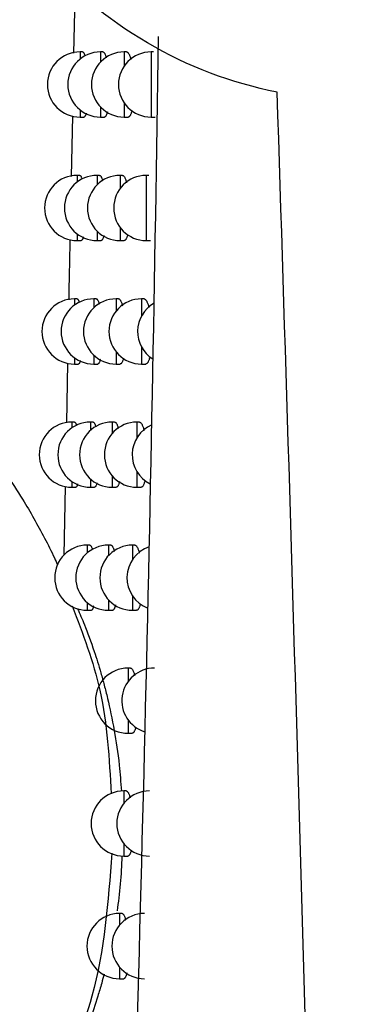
# Model space of a CAD drawing. Header units: millimetres. Extents: x -3.03 to 0.78, y -0.23 to 0.59.
# Tile 20 of 165: x 0.07933 to 0.08456, y 0.06622 to 0.08133. Entities that reach past the tile are written whole.
import ezdxf

# ---------------------------------------------------------------- set-up
doc = ezdxf.new("R2010")
doc.units = ezdxf.units.MM

msp = doc.modelspace()

# ---------------------------------------------------------------- linework, layer by layer
at = {"color": 7, "linetype": 'Continuous', "lineweight": 25}
for p, q in [((0.080157, 0.080818), (0.080178, 0.081855)), ((0.08029, 0.080835), (0.08025, 0.080835)), ((0.080602, 0.080835), (0.080563, 0.080835)), ((0.080964, 0.080835), (0.080926, 0.080835)), ((0.081377, 0.080835), (0.081339, 0.080835)), ((0.080119, 0.078923), (0.080138, 0.079851)), ((0.08025, 0.079835), (0.080311, 0.079835)), ((0.080563, 0.079835), (0.080625, 0.079835)), ((0.080926, 0.079835), (0.08099, 0.079835)), ((0.081339, 0.079835), (0.081404, 0.079835)), ((0.080248, 0.07894), (0.080207, 0.07894)), ((0.08055, 0.07894), (0.080511, 0.07894)), ((0.080902, 0.07894), (0.080864, 0.07894)), ((0.081303, 0.07894), (0.081266, 0.07894)), ((0.080207, 0.07794), (0.080268, 0.07794)), ((0.080511, 0.07794), (0.080573, 0.07794)), ((0.080864, 0.07794), (0.080927, 0.07794)), ((0.081266, 0.07794), (0.08133, 0.07794)), ((0.080206, 0.077046), (0.080166, 0.077046)), ((0.080499, 0.077046), (0.08046, 0.077046)), ((0.080841, 0.077046), (0.080803, 0.077046)), ((0.081231, 0.077046), (0.081193, 0.077046)), ((0.080046, 0.075141), (0.080063, 0.07606)), ((0.080166, 0.076046), (0.080226, 0.076046)), ((0.08046, 0.076046), (0.080522, 0.076046)), ((0.080803, 0.076046), (0.080866, 0.076046)), ((0.081193, 0.076046), (0.081258, 0.076046)), ((0.080165, 0.075155), (0.080125, 0.075155)), ((0.08045, 0.075155), (0.08041, 0.075155)), ((0.080781, 0.075155), (0.080743, 0.075155)), ((0.081161, 0.075155), (0.081123, 0.075155)), ((0.080007, 0.073111), (0.080027, 0.074169)), ((0.080125, 0.074155), (0.080185, 0.074155)), ((0.08041, 0.074155), (0.080472, 0.074155)), ((0.080743, 0.074155), (0.080806, 0.074155)), ((0.081123, 0.074155), (0.081187, 0.074155)), ((0.080401, 0.073267), (0.080362, 0.073267)), ((0.080723, 0.073267), (0.080685, 0.073267)), ((0.081092, 0.073267), (0.081054, 0.073267)), ((0.080362, 0.072267), (0.080424, 0.072267)), ((0.080685, 0.072267), (0.080748, 0.072267)), ((0.081054, 0.072267), (0.081118, 0.072267)), ((0.081024, 0.07138), (0.080986, 0.07138)), ((0.080986, 0.07038), (0.08105, 0.07038)), ((0.080958, 0.069496), (0.08092, 0.069496)), ((0.08092, 0.068496), (0.080984, 0.068496)), ((0.080894, 0.067615), (0.080856, 0.067615)), ((0.080856, 0.066615), (0.08092, 0.066615))]:
    msp.add_line(p, q, dxfattribs=at)
at = {"color": 9, "linetype": 'Continuous', "lineweight": 25}
for p, q in [((0.08025, 0.080835), (0.08025, 0.080725)), ((0.080563, 0.080835), (0.080563, 0.080679)), ((0.080926, 0.080835), (0.080926, 0.080616)), ((0.081339, 0.080835), (0.081339, 0.079835)), ((0.08025, 0.079945), (0.08025, 0.079835)), ((0.080563, 0.079991), (0.080563, 0.079835)), ((0.080926, 0.080054), (0.080926, 0.079835)), ((0.080207, 0.07894), (0.080207, 0.078837)), ((0.080511, 0.07894), (0.080511, 0.078794)), ((0.080864, 0.07894), (0.080864, 0.078737)), ((0.081266, 0.07894), (0.081266, 0.07794)), ((0.080864, 0.078142), (0.080864, 0.07794)), ((0.080207, 0.078042), (0.080207, 0.07794)), ((0.080511, 0.078085), (0.080511, 0.07794)), ((0.080166, 0.077046), (0.080166, 0.07695)), ((0.08046, 0.077046), (0.08046, 0.076911)), ((0.080803, 0.077046), (0.080803, 0.076858)), ((0.081193, 0.077046), (0.081193, 0.076785)), ((0.081193, 0.076308), (0.081193, 0.076046)), ((0.080166, 0.076142), (0.080166, 0.076046)), ((0.08046, 0.076182), (0.08046, 0.076046)), ((0.080803, 0.076234), (0.080803, 0.076046)), ((0.080125, 0.075155), (0.080125, 0.075066)), ((0.08041, 0.075155), (0.08041, 0.075029)), ((0.080743, 0.075155), (0.080743, 0.07498)), ((0.081123, 0.075155), (0.081123, 0.074915)), ((0.080743, 0.07433), (0.080743, 0.074155)), ((0.081123, 0.074396), (0.081123, 0.074155)), ((0.080125, 0.074245), (0.080125, 0.074155)), ((0.08041, 0.074282), (0.08041, 0.074155)), ((0.080362, 0.073267), (0.080362, 0.073148)), ((0.080685, 0.073267), (0.080685, 0.073104)), ((0.081054, 0.073267), (0.081054, 0.073044)), ((0.080362, 0.072385), (0.080362, 0.072267)), ((0.080685, 0.072429), (0.080685, 0.072267)), ((0.081054, 0.072489), (0.081054, 0.072267)), ((0.080986, 0.07138), (0.080986, 0.071174)), ((0.080986, 0.070586), (0.080986, 0.07038)), ((0.08092, 0.069496), (0.08092, 0.069305)), ((0.08092, 0.068687), (0.08092, 0.068496)), ((0.080856, 0.067615), (0.080856, 0.067437)), ((0.080856, 0.066793), (0.080856, 0.066615))]:
    msp.add_line(p, q, dxfattribs=at)
at = {"color": 7, "linetype": 'Continuous', "lineweight": 25}
for centre, start, end in [((0.08025, 0.080335), 90, 270), ((0.080563, 0.080335), 90, 270), ((0.080926, 0.080335), 90, 270), ((0.081339, 0.080335), 90, 270), ((0.080207, 0.07844), 90, 270), ((0.080511, 0.07844), 90, 270), ((0.080864, 0.07844), 90, 270), ((0.081266, 0.07844), 90, 270), ((0.080166, 0.076546), 90, 270), ((0.08046, 0.076546), 90, 270), ((0.080803, 0.076546), 90, 270), ((0.081193, 0.076546), 90, 270), ((0.081633, 0.076546), 120.55706, 237.470872), ((0.080125, 0.074655), 90, 270), ((0.08041, 0.074655), 90, 270), ((0.080743, 0.074655), 90, 270), ((0.081123, 0.074655), 90, 270), ((0.08155, 0.074655), 113.72203, 243.532608), ((0.080362, 0.072767), 90, 270), ((0.080685, 0.072767), 90, 270), ((0.081054, 0.072767), 90, 270), ((0.08147, 0.072767), 108.818097, 248.684833), ((0.080986, 0.07088), 90, 270), ((0.081391, 0.07088), 90, 253.056936), ((0.08092, 0.068996), 90, 270), ((0.081314, 0.068996), 90, 270), ((0.080856, 0.067115), 90, 270), ((0.081238, 0.067115), 90, 270)]:
    msp.add_arc(centre, 0.0005, start, end, dxfattribs=at)
for points, knots in [([(0.1033176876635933, 0.0925874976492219), (0.1033176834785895, 0.0925874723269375), (0.1033176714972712, 0.092587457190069), (0.1033176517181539, 0.0925874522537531), (0.0215276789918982, 0.0721749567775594), (0.1206233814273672, 0.1972993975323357), (0.1033176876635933, 0.0925874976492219)], [0, 0, 0, 0, 2.9019377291e-06, 2.9019377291e-06, 2.9019377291e-06, 2.9598412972e-06, 2.9598412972e-06, 2.9598412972e-06, 2.9598412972e-06]), ([(0.0832720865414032, 0.0802173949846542), (0.0825703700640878, 0.0803564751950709), (0.081906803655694, 0.080607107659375), (0.0806582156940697, 0.0813395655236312), (0.0801067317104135, 0.0818020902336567), (0.0793971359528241, 0.0826426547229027), (0.0791861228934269, 0.082941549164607), (0.0788185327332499, 0.0835693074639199), (0.0786610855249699, 0.0838991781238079), (0.0784017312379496, 0.0845926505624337), (0.0783035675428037, 0.0849465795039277), (0.0781688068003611, 0.085664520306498), (0.0781319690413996, 0.0860307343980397), (0.0781221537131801, 0.086768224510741), (0.0781489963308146, 0.0871316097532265), (0.0782631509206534, 0.0878481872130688), (0.0783515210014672, 0.0882042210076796), (0.0785860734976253, 0.0888917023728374), (0.078730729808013, 0.0892205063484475), (0.0790724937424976, 0.0898495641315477), (0.0792717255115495, 0.0901522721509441), (0.0797131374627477, 0.0907138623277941), (0.0799544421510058, 0.0909727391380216), (0.0804769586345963, 0.0914481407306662), (0.0807608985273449, 0.0916662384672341), (0.0813550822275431, 0.0920485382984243), (0.0816647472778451, 0.0922131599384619), (0.0823087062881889, 0.0924905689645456), (0.0826446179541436, 0.0926037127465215), (0.0829894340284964, 0.0926884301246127)], [0, 0, 0, 0, 0.1250000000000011, 0.1250000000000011, 0.2500000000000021, 0.2500000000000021, 0.3125000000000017, 0.3125000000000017, 0.3750000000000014, 0.3750000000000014, 0.437500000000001, 0.437500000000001, 0.5000000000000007, 0.5000000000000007, 0.5625000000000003, 0.5625000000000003, 0.6249999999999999, 0.6249999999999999, 0.6874999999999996, 0.6874999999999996, 0.7499999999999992, 0.7499999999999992, 0.8124999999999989, 0.8124999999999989, 0.8749999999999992, 0.8749999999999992, 0.9374999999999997, 0.9374999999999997, 1, 1, 1, 1]), ([(0.0800381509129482, 0.0378185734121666), (0.0802064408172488, 0.0413433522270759), (0.0803663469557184, 0.0448917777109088), (0.08066271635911, 0.0520271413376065), (0.0807991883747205, 0.0556147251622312), (0.0810428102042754, 0.062829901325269), (0.0811499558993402, 0.0664575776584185), (0.081328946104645, 0.0737414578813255), (0.0814013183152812, 0.0773990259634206), (0.0814513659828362, 0.0810725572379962)], [0, 0, 0, 0, 0.25, 0.25, 0.5, 0.5, 0.75, 0.75, 1, 1, 1, 1]), ([(0.0802900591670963, 0.0808348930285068), (0.0802905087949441, 0.0808349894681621), (0.0802929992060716, 0.080835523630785), (0.0802975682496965, 0.0808329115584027), (0.0803037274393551, 0.080826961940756), (0.0803098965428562, 0.0808172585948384), (0.0803160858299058, 0.0808039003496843), (0.0803216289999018, 0.0807890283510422), (0.0803250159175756, 0.0807772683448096), (0.0803264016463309, 0.0807724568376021)], [0, 0, 0, 0, 0.037482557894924, 0.2076094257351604, 0.373053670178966, 0.5396416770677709, 0.7098381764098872, 0.8812827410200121, 1, 1, 1, 1]), ([(0.0806019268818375, 0.0808349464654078), (0.0806023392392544, 0.0808350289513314), (0.080605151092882, 0.0808355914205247), (0.0806104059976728, 0.080833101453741), (0.0806176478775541, 0.0808273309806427), (0.0806249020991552, 0.0808177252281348), (0.0806321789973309, 0.0808045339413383), (0.0806393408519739, 0.080787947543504), (0.0806462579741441, 0.0807678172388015), (0.0806508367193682, 0.0807531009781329), (0.0806530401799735, 0.0807442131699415), (0.0806531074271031, 0.0807439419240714)], [0, 0, 0, 0, 0.0240866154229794, 0.1642459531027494, 0.3009265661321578, 0.4385508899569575, 0.5791532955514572, 0.7207862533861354, 0.8577429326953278, 0.9956584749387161, 1, 1, 1, 1]), ([(0.0809642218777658, 0.0808350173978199), (0.0809645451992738, 0.0808350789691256), (0.080967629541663, 0.0808356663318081), (0.0809735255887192, 0.0808333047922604), (0.0809818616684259, 0.0808277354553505), (0.0809902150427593, 0.0808182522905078), (0.0809985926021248, 0.08080519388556), (0.0810068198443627, 0.0807885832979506), (0.081014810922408, 0.0807688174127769), (0.0810225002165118, 0.0807456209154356), (0.081027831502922, 0.0807278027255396), (0.0810304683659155, 0.0807168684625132), (0.0810307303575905, 0.0807157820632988)], [0, 0, 0, 0, 0.0143000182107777, 0.1364157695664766, 0.2558745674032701, 0.3761570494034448, 0.4990396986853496, 0.622822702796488, 0.7425650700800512, 0.8631482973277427, 0.9864027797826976, 0.9999999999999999, 0.9999999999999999, 0.9999999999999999, 0.9999999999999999]), ([(0.0843535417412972, 0.0344046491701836), (0.084252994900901, 0.0420246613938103), (0.0841094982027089, 0.0496539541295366), (0.0837441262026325, 0.0649259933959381), (0.0835208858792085, 0.0725693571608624), (0.0832720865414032, 0.0802173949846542)], [0, 0, 0, 0, 0.5, 0.5, 1, 1, 1, 1]), ([(0.0810458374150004, 0.0799350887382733), (0.0810448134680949, 0.0799307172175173), (0.0810418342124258, 0.0799179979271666), (0.0810363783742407, 0.0798998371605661), (0.0810295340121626, 0.0798806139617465), (0.0810222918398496, 0.0798646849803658), (0.0810147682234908, 0.0798520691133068), (0.0810069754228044, 0.0798427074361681), (0.0809988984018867, 0.0798371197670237), (0.0809930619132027, 0.079834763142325), (0.080989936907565, 0.0798353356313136), (0.0809896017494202, 0.079835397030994)], [0, 0, 0, 0, 0.0669828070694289, 0.1948918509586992, 0.3254818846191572, 0.4569875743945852, 0.586443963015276, 0.7167785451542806, 0.8498659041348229, 0.983898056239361, 1, 1, 1, 1]), ([(0.0803445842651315, 0.079896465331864), (0.0803430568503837, 0.0798905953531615), (0.0803398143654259, 0.0798781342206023), (0.0803345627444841, 0.0798632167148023), (0.0803289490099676, 0.0798508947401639), (0.0803231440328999, 0.0798419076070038), (0.0803171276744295, 0.0798367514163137), (0.0803129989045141, 0.0798346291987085), (0.0803108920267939, 0.0798352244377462), (0.0803108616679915, 0.0798352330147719)], [0, 0, 0, 0, 0.1514954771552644, 0.3216034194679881, 0.4876252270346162, 0.6547846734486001, 0.8255198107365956, 0.9974858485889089, 1, 1, 1, 1]), ([(0.0806699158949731, 0.0799158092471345), (0.080668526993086, 0.0799101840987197), (0.0806652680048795, 0.0798969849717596), (0.0806597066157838, 0.0798797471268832), (0.0806533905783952, 0.0798638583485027), (0.0806468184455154, 0.0798514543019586), (0.0806400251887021, 0.0798422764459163), (0.0806329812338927, 0.0798369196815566), (0.0806280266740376, 0.0798346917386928), (0.0806254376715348, 0.0798352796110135), (0.0806252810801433, 0.0798353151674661)], [0, 0, 0, 0, 0.1086967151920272, 0.2550513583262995, 0.4024434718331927, 0.5468747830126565, 0.6922911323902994, 0.8407996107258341, 0.9903710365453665, 1, 1, 1, 1]), ([(0.0802476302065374, 0.0789392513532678), (0.0802480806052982, 0.0789393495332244), (0.0802505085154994, 0.0789398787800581), (0.0802549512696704, 0.0789372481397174), (0.0802609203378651, 0.0789312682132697), (0.0802669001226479, 0.0789215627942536), (0.0802728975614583, 0.0789081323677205), (0.0802777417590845, 0.0788949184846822), (0.0802805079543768, 0.0788850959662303), (0.0802813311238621, 0.0788821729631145)], [0, 0, 0, 0, 0.0405800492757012, 0.2187499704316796, 0.3919401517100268, 0.5663278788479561, 0.7444936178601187, 0.9239659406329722, 0.9999999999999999, 0.9999999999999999, 0.9999999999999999, 0.9999999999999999]), ([(0.0805501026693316, 0.0789393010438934), (0.0805505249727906, 0.078939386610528), (0.080553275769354, 0.0789399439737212), (0.0805583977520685, 0.0789374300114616), (0.0805654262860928, 0.0789316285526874), (0.0805724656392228, 0.0789219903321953), (0.0805795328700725, 0.0789088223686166), (0.0805864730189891, 0.0788920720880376), (0.0805927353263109, 0.0788739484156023), (0.0805965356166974, 0.0788601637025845), (0.0805982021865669, 0.0788541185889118)], [0, 0, 0, 0, 0.0263255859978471, 0.1714793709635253, 0.3129518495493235, 0.4554013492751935, 0.6009338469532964, 0.7475330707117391, 0.8892837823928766, 1, 1, 1, 1]), ([(0.0809019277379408, 0.0789393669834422), (0.0809022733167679, 0.0789394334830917), (0.0809053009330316, 0.0789400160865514), (0.080911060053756, 0.0789376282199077), (0.0809191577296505, 0.0789320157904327), (0.0809272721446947, 0.0789225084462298), (0.0809354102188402, 0.0789094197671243), (0.0809434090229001, 0.0788928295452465), (0.0809511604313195, 0.0788729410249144), (0.0809583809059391, 0.0788511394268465), (0.0809628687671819, 0.0788344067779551), (0.0809649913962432, 0.078826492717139)], [0, 0, 0, 0, 0.0161843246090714, 0.1417908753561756, 0.264580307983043, 0.3882166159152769, 0.514526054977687, 0.6417609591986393, 0.7648356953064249, 0.8887740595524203, 1, 1, 1, 1]), ([(0.0802998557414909, 0.0779971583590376), (0.0802986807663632, 0.0779925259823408), (0.0802958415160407, 0.0779813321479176), (0.0802910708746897, 0.0779674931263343), (0.0802856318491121, 0.0779551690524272), (0.0802800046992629, 0.0779462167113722), (0.0802741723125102, 0.0779410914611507), (0.0802701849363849, 0.0779389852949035), (0.0802681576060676, 0.0779395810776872), (0.0802681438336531, 0.0779395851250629)], [0, 0, 0, 0, 0.124216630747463, 0.3001613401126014, 0.4717663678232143, 0.6445481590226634, 0.8210293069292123, 0.998784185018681, 1, 1, 1, 1]), ([(0.0806155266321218, 0.0780161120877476), (0.0806144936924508, 0.0780118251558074), (0.0806116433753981, 0.0779999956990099), (0.0806065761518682, 0.0779839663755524), (0.0806004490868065, 0.0779680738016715), (0.0805940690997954, 0.0779557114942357), (0.0805874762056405, 0.0779465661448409), (0.0805806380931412, 0.0779412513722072), (0.0805758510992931, 0.0779390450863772), (0.0805733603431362, 0.077939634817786), (0.0805732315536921, 0.0779396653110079)], [0, 0, 0, 0, 0.0855328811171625, 0.2360213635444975, 0.3875787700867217, 0.5359658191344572, 0.685365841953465, 0.8379464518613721, 0.9916207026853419, 1, 1, 1, 1]), ([(0.0809807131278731, 0.0780349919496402), (0.0809800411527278, 0.078032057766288), (0.08097746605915, 0.0780208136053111), (0.0809725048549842, 0.078003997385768), (0.0809658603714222, 0.0779847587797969), (0.080958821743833, 0.0779688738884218), (0.0809515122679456, 0.0779562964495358), (0.0809439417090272, 0.0779469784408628), (0.0809360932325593, 0.077941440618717), (0.0809304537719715, 0.0779391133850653), (0.0809274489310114, 0.0779396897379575), (0.0809271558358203, 0.0779397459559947)], [0, 0, 0, 0, 0.046271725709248, 0.1773190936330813, 0.3111185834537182, 0.4458585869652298, 0.578358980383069, 0.7117592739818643, 0.8479812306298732, 0.9851719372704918, 1, 1, 1, 1]), ([(0.0800819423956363, 0.0770311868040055), (0.0800856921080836, 0.0772304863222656), (0.0800914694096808, 0.0775375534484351), (0.0800977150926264, 0.0778460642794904), (0.0800999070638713, 0.0779543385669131)], [0, 0, 0, 0, 0.6490421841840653, 0.9999999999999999, 0.9999999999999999, 0.9999999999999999, 0.9999999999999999]), ([(0.0802060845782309, 0.0770459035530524), (0.0802065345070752, 0.0770460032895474), (0.0802089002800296, 0.0770465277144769), (0.0802132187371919, 0.0770438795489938), (0.0802190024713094, 0.0770378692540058), (0.0802247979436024, 0.0770281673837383), (0.0802306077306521, 0.0770146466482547), (0.0802348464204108, 0.0770029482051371), (0.0802370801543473, 0.0769948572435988), (0.0802374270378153, 0.0769936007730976)], [0, 0, 0, 0, 0.0436807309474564, 0.2296778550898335, 0.4104011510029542, 0.592374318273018, 0.7782904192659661, 0.9655700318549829, 1, 1, 1, 1]), ([(0.0804993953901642, 0.0770459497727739), (0.0804998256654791, 0.0770460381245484), (0.0805025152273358, 0.077046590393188), (0.0805075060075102, 0.0770440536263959), (0.0805143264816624, 0.0770382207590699), (0.0805211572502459, 0.0770285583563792), (0.0805280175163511, 0.0770153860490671), (0.080534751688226, 0.0769985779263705), (0.0805402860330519, 0.0769822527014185), (0.0805434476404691, 0.0769705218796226), (0.0805445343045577, 0.0769664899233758)], [0, 0, 0, 0, 0.0286643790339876, 0.1791750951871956, 0.3257908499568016, 0.473419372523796, 0.6242435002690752, 0.776173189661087, 0.9230693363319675, 1, 1, 1, 1]), ([(0.0808410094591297, 0.0770460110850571), (0.0808413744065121, 0.0770460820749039), (0.0808443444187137, 0.0770466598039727), (0.0808499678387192, 0.077044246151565), (0.0808578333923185, 0.0770385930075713), (0.0808657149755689, 0.0770290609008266), (0.0808736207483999, 0.0770159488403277), (0.0808813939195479, 0.0769993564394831), (0.0808889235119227, 0.0769794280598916), (0.0808953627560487, 0.0769595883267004), (0.0808991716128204, 0.076945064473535), (0.0809006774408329, 0.0769393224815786)], [0, 0, 0, 0, 0.0181282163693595, 0.1475309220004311, 0.2739484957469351, 0.4012381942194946, 0.5312804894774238, 0.6622756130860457, 0.7889803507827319, 0.9165735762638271, 1, 1, 1, 1]), ([(0.0812312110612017, 0.0770460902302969), (0.0812314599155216, 0.0770461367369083), (0.0812346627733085, 0.0770467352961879), (0.0812408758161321, 0.077044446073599), (0.081249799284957, 0.0770389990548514), (0.0812587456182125, 0.0770295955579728), (0.0812677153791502, 0.0770166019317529), (0.0812765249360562, 0.077000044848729), (0.0812850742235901, 0.0769802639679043), (0.0812933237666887, 0.0769571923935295), (0.0813003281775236, 0.0769346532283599), (0.0813043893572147, 0.0769185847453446), (0.0813059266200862, 0.0769125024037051)], [0, 0, 0, 0, 0.0097115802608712, 0.1249920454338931, 0.2379740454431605, 0.3517344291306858, 0.467952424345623, 0.5850217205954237, 0.6982976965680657, 0.8123704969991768, 0.9289773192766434, 0.9999999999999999, 0.9999999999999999, 0.9999999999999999, 0.9999999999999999]), ([(0.0813205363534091, 0.0761560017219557), (0.0813186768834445, 0.0761484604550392), (0.0813147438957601, 0.0761325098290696), (0.0813081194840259, 0.0761114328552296), (0.0813008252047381, 0.0760922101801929), (0.0812931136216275, 0.0760761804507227), (0.081285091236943, 0.0760634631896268), (0.0812767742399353, 0.0760539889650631), (0.0812681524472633, 0.0760482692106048), (0.0812618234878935, 0.0760458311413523), (0.0812583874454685, 0.0760463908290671), (0.0812579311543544, 0.0760464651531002)], [0, 0, 0, 0, 0.1088862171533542, 0.2303065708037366, 0.3542596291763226, 0.479076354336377, 0.6022720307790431, 0.726300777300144, 0.852938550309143, 0.98047089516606, 1, 1, 1, 1]), ([(0.0802560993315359, 0.0761002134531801), (0.0802552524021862, 0.0760967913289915), (0.0802527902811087, 0.0760868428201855), (0.0802484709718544, 0.0760740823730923), (0.0802432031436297, 0.0760617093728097), (0.0802377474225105, 0.0760529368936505), (0.0802321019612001, 0.0760472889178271), (0.0802282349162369, 0.0760465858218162), (0.0802262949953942, 0.0760462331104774)], [0, 0, 0, 0, 0.0954750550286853, 0.2775569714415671, 0.4550366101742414, 0.6337341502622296, 0.8162610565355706, 1, 1, 1, 1]), ([(0.0805623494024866, 0.0761187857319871), (0.0805616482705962, 0.0761158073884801), (0.0805591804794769, 0.0761053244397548), (0.0805545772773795, 0.0760904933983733), (0.0805486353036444, 0.0760745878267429), (0.0805424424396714, 0.0760622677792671), (0.0805360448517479, 0.0760531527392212), (0.0805294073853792, 0.0760478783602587), (0.0805247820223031, 0.0760456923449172), (0.0805223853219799, 0.0760462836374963), (0.0805222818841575, 0.0760463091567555)], [0, 0, 0, 0, 0.06142737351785, 0.2162074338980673, 0.3720890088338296, 0.5245867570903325, 0.6781264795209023, 0.8349385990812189, 0.9928762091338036, 1, 1, 1, 1]), ([(0.0809170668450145, 0.0761372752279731), (0.0809167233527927, 0.0761357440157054), (0.0809145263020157, 0.0761259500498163), (0.0809100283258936, 0.0761104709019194), (0.0809035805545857, 0.0760912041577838), (0.0808967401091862, 0.0760753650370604), (0.0808896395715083, 0.0760628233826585), (0.0808822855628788, 0.0760535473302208), (0.0808746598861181, 0.0760480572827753), (0.0808692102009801, 0.0760457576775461), (0.0808663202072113, 0.0760463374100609), (0.0808660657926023, 0.0760463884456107)], [0, 0, 0, 0, 0.0248840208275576, 0.1591635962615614, 0.2962684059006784, 0.4343392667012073, 0.5699787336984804, 0.7065404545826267, 0.8459947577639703, 0.9864424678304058, 1, 1, 1, 1]), ([(0.0801653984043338, 0.0751548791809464), (0.0801658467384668, 0.0751549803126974), (0.0801681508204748, 0.075155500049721), (0.0801723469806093, 0.0751528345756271), (0.0801779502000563, 0.0751467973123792), (0.0801835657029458, 0.0751370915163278), (0.0801891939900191, 0.0751235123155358), (0.0801931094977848, 0.0751124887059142), (0.0801950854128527, 0.0751051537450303), (0.0801952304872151, 0.0751046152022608)], [0, 0, 0, 0, 0.0457885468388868, 0.2353168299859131, 0.4193980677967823, 0.6047526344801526, 0.7941239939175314, 0.9848843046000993, 1, 1, 1, 1]), ([(0.0804497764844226, 0.0751549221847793), (0.0804502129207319, 0.0751550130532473), (0.0804528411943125, 0.0751555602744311), (0.0804577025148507, 0.0751530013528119), (0.0804643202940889, 0.0751471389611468), (0.0804709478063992, 0.0751374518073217), (0.0804776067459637, 0.0751242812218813), (0.0804841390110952, 0.0751073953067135), (0.0804889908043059, 0.0750928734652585), (0.0804915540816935, 0.0750831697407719), (0.0804920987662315, 0.0750811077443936)], [0, 0, 0, 0, 0.0311014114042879, 0.1872965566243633, 0.3393726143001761, 0.4924993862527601, 0.6489413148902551, 0.806530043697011, 0.9588885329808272, 0.9999999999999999, 0.9999999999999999, 0.9999999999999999, 0.9999999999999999]), ([(0.080781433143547, 0.0751549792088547), (0.0807818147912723, 0.0751550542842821), (0.0807847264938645, 0.0751556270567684), (0.0807902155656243, 0.0751531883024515), (0.0807978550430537, 0.0751474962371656), (0.0808055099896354, 0.0751379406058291), (0.0808131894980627, 0.075124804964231), (0.0808207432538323, 0.0751082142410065), (0.0808280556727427, 0.0750882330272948), (0.0808337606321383, 0.0750703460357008), (0.0808369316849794, 0.0750579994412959), (0.0808378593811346, 0.0750543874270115)], [0, 0, 0, 0, 0.0201194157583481, 0.1534969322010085, 0.2837160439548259, 0.4148337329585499, 0.5487872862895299, 0.6837223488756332, 0.8142302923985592, 0.9456527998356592, 0.9999999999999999, 0.9999999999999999, 0.9999999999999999, 0.9999999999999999]), ([(0.0811606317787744, 0.0751550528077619), (0.081160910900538, 0.0751551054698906), (0.0811640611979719, 0.0751556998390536), (0.0811701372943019, 0.0751533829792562), (0.0811788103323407, 0.0751478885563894), (0.0811875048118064, 0.0751384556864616), (0.0811962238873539, 0.0751254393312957), (0.081204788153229, 0.0751088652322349), (0.0812131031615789, 0.075089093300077), (0.0812211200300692, 0.0750659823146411), (0.0812273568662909, 0.0750455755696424), (0.0812307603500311, 0.0750318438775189), (0.0812317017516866, 0.0750280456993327)], [0, 0, 0, 0, 0.0115015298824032, 0.1298115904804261, 0.2456750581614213, 0.3623369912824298, 0.4815196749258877, 0.6015753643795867, 0.7177345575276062, 0.8347101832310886, 0.9542809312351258, 1, 1, 1, 1]), ([(0.0791167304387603, 0.0743607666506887), (0.0792026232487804, 0.074231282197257), (0.0793515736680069, 0.0740067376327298), (0.0795455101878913, 0.0736767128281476), (0.0797081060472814, 0.0733764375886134), (0.0798292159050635, 0.0731372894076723), (0.0798923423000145, 0.0729967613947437), (0.0799088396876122, 0.0729600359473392)], [0, 0, 0, 0, 0.2883600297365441, 0.5000575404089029, 0.7120119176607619, 0.9247374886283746, 1, 1, 1, 1]), ([(0.0802132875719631, 0.0742056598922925), (0.0802127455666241, 0.0742034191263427), (0.0802106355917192, 0.074194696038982), (0.0802067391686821, 0.0741829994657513), (0.0802016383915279, 0.0741706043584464), (0.0801963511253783, 0.0741618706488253), (0.0801908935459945, 0.0741562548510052), (0.0801871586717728, 0.074155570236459), (0.0801852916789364, 0.0741552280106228)], [0, 0, 0, 0, 0.0651732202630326, 0.2537131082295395, 0.4373783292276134, 0.6223047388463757, 0.8111972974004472, 1, 1, 1, 1]), ([(0.0805103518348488, 0.0742238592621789), (0.0805099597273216, 0.0742221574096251), (0.0805078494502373, 0.074212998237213), (0.0805036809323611, 0.0741993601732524), (0.0804979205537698, 0.074183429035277), (0.0804919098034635, 0.0741711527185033), (0.0804857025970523, 0.0741620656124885), (0.080479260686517, 0.0741568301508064), (0.0804747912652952, 0.0741546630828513), (0.0804724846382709, 0.0741552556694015), (0.0804724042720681, 0.0741552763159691)], [0, 0, 0, 0, 0.0363397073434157, 0.1955760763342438, 0.3559477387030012, 0.5127179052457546, 0.6705601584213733, 0.8317701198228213, 0.9941386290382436, 1, 1, 1, 1]), ([(0.0808548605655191, 0.0742419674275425), (0.080854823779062, 0.0742418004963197), (0.0808529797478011, 0.0742334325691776), (0.0808489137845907, 0.0742192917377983), (0.0808426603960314, 0.0741999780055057), (0.0808360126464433, 0.0741841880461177), (0.0808291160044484, 0.0741716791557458), (0.0808219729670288, 0.0741624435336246), (0.0808145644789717, 0.0741569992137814), (0.0808092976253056, 0.0741547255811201), (0.0808065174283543, 0.0741553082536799), (0.0808062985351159, 0.0741553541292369)], [0, 0, 0, 0, 0.0028010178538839, 0.1404094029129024, 0.2809181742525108, 0.4224192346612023, 0.5612955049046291, 0.7011170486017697, 0.8439041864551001, 0.9877101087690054, 1, 1, 1, 1]), ([(0.0812468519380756, 0.074260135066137), (0.0812454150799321, 0.0742541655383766), (0.0812419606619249, 0.0742398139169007), (0.0812359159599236, 0.0742201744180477), (0.0812288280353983, 0.0742009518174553), (0.0812213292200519, 0.0741849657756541), (0.0812135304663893, 0.0741722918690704), (0.0812054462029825, 0.0741628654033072), (0.0811970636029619, 0.0741572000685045), (0.0811909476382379, 0.0741547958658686), (0.0811876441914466, 0.0741553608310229), (0.0811872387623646, 0.0741554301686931)], [0, 0, 0, 0, 0.0886576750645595, 0.2131460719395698, 0.3402367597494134, 0.4682154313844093, 0.5943848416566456, 0.7214085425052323, 0.8511086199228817, 0.9817266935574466, 1, 1, 1, 1]), ([(0.0804012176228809, 0.073266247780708), (0.0804016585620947, 0.0732663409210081), (0.0804042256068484, 0.073266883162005), (0.0804089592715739, 0.0732643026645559), (0.0804153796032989, 0.0732584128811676), (0.0804218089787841, 0.0732486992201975), (0.0804282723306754, 0.0732355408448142), (0.0804346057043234, 0.073218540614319), (0.0804388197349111, 0.0732058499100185), (0.0804408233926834, 0.0731981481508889), (0.0804408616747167, 0.0731980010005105)], [0, 0, 0, 0, 0.0336465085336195, 0.1958820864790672, 0.3537629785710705, 0.5127349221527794, 0.6751491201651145, 0.8387539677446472, 0.9969192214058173, 1, 1, 1, 1]), ([(0.0807231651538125, 0.0732663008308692), (0.0807235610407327, 0.07326637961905), (0.0807264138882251, 0.0732669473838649), (0.0807317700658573, 0.0732644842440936), (0.0807391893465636, 0.0732587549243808), (0.0807466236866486, 0.0732491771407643), (0.0807540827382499, 0.0732360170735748), (0.0807614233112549, 0.0732194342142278), (0.0807685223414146, 0.0731993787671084), (0.080773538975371, 0.0731834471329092), (0.0807761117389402, 0.0731732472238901), (0.0807764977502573, 0.0731717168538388)], [0, 0, 0, 0, 0.0221619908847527, 0.1597041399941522, 0.2939089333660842, 0.429040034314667, 0.5670943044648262, 0.7061601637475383, 0.8406552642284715, 0.9760922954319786, 1, 1, 1, 1]), ([(0.0810916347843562, 0.0732663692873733), (0.081091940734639, 0.0732664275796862), (0.0810950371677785, 0.0732670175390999), (0.0811009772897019, 0.0732646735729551), (0.0811094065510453, 0.0732591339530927), (0.0811178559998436, 0.0732496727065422), (0.0811263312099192, 0.0732366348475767), (0.0811346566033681, 0.0732200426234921), (0.081142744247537, 0.073200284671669), (0.08115053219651, 0.0731771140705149), (0.0811560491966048, 0.0731588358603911), (0.0811588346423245, 0.0731474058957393), (0.0811592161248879, 0.07314584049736)], [0, 0, 0, 0, 0.0133165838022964, 0.1347732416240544, 0.2536321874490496, 0.3733104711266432, 0.4955751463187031, 0.6187354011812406, 0.7378916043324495, 0.8578846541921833, 0.9805364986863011, 1, 1, 1, 1]), ([(0.0811749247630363, 0.0723669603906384), (0.0811738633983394, 0.072362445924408), (0.0811708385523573, 0.0723495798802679), (0.0811653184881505, 0.0723312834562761), (0.0811584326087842, 0.0723120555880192), (0.0811511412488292, 0.0722961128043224), (0.0811435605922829, 0.0722834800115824), (0.081135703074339, 0.0722740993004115), (0.0811275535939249, 0.0722684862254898), (0.0811216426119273, 0.0722661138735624), (0.0811184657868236, 0.0722666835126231), (0.0811181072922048, 0.0722667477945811)], [0, 0, 0, 0, 0.0689156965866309, 0.1964069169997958, 0.3265686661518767, 0.4576422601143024, 0.5867193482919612, 0.7166715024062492, 0.8493659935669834, 0.9830014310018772, 1, 1, 1, 1]), ([(0.0802132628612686, 0.0722920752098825), (0.0802474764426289, 0.0722134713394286), (0.0803281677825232, 0.0720280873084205), (0.0804495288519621, 0.071697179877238), (0.0805526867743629, 0.0713697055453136), (0.0806213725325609, 0.0711216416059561), (0.0806913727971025, 0.0708442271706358), (0.0807721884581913, 0.0704569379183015), (0.0808492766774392, 0.0699726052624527), (0.0808739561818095, 0.069628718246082), (0.0808836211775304, 0.0694940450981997)], [0, 0, 0, 0, 0.1542696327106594, 0.3638386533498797, 0.5027664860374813, 0.5726171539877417, 0.6418579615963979, 0.7880892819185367, 0.9170114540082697, 1, 1, 1, 1]), ([(0.080459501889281, 0.0723313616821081), (0.0804593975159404, 0.0723309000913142), (0.0804576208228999, 0.072323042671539), (0.080453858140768, 0.0723106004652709), (0.080448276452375, 0.0722946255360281), (0.0804424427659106, 0.0722823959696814), (0.0804364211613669, 0.0722733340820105), (0.080430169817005, 0.0722681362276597), (0.0804258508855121, 0.0722659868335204), (0.0804236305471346, 0.0722665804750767), (0.0804235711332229, 0.0722665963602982)], [0, 0, 0, 0, 0.0102271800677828, 0.174091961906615, 0.3391270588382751, 0.5003384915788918, 0.6626532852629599, 0.8284347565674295, 0.9954090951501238, 1, 1, 1, 1]), ([(0.0807939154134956, 0.0723491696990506), (0.0807923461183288, 0.072342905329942), (0.0807888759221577, 0.0723290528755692), (0.0807830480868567, 0.0723112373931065), (0.0807766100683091, 0.0722953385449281), (0.0807699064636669, 0.0722829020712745), (0.0807629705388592, 0.0722736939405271), (0.0807557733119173, 0.0722682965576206), (0.0807506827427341, 0.0722660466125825), (0.0807480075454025, 0.0722666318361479), (0.0807478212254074, 0.0722666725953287)], [0, 0, 0, 0, 0.1191474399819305, 0.2634717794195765, 0.4088175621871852, 0.5513373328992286, 0.6948281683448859, 0.8413663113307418, 0.988951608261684, 1, 1, 1, 1]), ([(0.0810241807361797, 0.0713800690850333), (0.0810245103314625, 0.0713801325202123), (0.0810275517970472, 0.0713807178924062), (0.0810333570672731, 0.0713783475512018), (0.0810415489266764, 0.071372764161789), (0.0810497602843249, 0.0713632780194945), (0.081057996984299, 0.0713502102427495), (0.0810660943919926, 0.0713336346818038), (0.0810739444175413, 0.0713137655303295), (0.0810813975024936, 0.071291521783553), (0.0810860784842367, 0.071274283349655), (0.0810883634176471, 0.0712658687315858)], [0, 0, 0, 0, 0.0151687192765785, 0.1399751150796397, 0.2620276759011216, 0.3849218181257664, 0.5104723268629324, 0.6369424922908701, 0.7592938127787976, 0.882503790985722, 1, 1, 1, 1]), ([(0.0811046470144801, 0.070476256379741), (0.0811039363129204, 0.070473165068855), (0.081101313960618, 0.0704617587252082), (0.0810962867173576, 0.0704447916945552), (0.0810895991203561, 0.0704255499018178), (0.0810825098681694, 0.0704096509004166), (0.081075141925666, 0.0703970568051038), (0.0810675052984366, 0.0703877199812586), (0.0810595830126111, 0.0703821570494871), (0.0810538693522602, 0.0703798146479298), (0.0810508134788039, 0.0703803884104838), (0.0810504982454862, 0.0703804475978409)], [0, 0, 0, 0, 0.0485464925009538, 0.1791272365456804, 0.3124485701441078, 0.4467062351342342, 0.578778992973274, 0.7117481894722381, 0.8475275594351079, 0.9842714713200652, 1, 1, 1, 1]), ([(0.0809582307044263, 0.0694961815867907), (0.0809585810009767, 0.0694962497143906), (0.0809615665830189, 0.069496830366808), (0.080967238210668, 0.069494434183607), (0.0809751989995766, 0.069488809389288), (0.0809831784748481, 0.0694792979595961), (0.0809911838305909, 0.0694662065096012), (0.0809990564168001, 0.0694496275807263), (0.0810066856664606, 0.0694297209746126), (0.0810133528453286, 0.0694094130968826), (0.0810173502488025, 0.0693943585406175), (0.0810190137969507, 0.0693880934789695)], [0, 0, 0, 0, 0.0170822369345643, 0.14559212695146, 0.2711833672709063, 0.3976408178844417, 0.5268321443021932, 0.6569698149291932, 0.7828616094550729, 0.909636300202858, 1, 1, 1, 1]), ([(0.0810359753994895, 0.0685880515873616), (0.0810355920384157, 0.0685863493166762), (0.0810333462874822, 0.068576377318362), (0.0810287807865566, 0.068560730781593), (0.0810222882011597, 0.0685414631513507), (0.0810153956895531, 0.0685256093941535), (0.081008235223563, 0.0685130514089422), (0.0810008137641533, 0.0685037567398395), (0.0809931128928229, 0.0684982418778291), (0.0809875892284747, 0.0684959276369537), (0.0809846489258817, 0.0684965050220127), (0.0809843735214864, 0.0684965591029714)], [0, 0, 0, 0, 0.027533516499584, 0.1612929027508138, 0.2978648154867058, 0.4353981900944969, 0.5705569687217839, 0.7066341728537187, 0.8455913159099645, 0.985537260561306, 1, 1, 1, 1]), ([(0.0808932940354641, 0.0685001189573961), (0.0808860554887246, 0.068352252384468), (0.0808706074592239, 0.0680366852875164), (0.0808359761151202, 0.0677878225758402), (0.0808175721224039, 0.0676555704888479)], [0, 0, 0, 0, 0.4685741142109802, 1, 1, 1, 1]), ([(0.0808937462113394, 0.0676147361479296), (0.0808941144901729, 0.0676148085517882), (0.0808970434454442, 0.0676153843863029), (0.0809025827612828, 0.0676129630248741), (0.0809103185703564, 0.0676072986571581), (0.0809180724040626, 0.0675977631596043), (0.080925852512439, 0.0675846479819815), (0.080933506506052, 0.0675680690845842), (0.0809409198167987, 0.0675481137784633), (0.0809468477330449, 0.0675297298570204), (0.0809502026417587, 0.0675168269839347), (0.0809512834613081, 0.067512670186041)], [0, 0, 0, 0, 0.0190392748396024, 0.1514210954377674, 0.2807145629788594, 0.4109000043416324, 0.5439004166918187, 0.6778751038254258, 0.8074707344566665, 0.9379746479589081, 1, 1, 1, 1]), ([(0.080619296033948, 0.0666856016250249), (0.0806069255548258, 0.0666387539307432), (0.0805750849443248, 0.066518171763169), (0.0805006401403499, 0.0662716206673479), (0.0803716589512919, 0.0658913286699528), (0.080233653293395, 0.0655557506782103), (0.0801120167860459, 0.0652920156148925), (0.0799920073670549, 0.0650500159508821), (0.0799119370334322, 0.064909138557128), (0.0798574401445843, 0.0648132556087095)], [0, 0, 0, 0, 0.0445192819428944, 0.11458902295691, 0.2645245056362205, 0.50488260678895, 0.6255653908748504, 0.7451550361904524, 1, 1, 1, 1]), ([(0.0809688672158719, 0.0667023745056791), (0.0809687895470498, 0.0667020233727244), (0.0809668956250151, 0.0666934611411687), (0.080962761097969, 0.0666791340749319), (0.0809564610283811, 0.0666598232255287), (0.080949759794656, 0.0666440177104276), (0.0809428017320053, 0.0666314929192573), (0.0809355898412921, 0.0666222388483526), (0.080928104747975, 0.066616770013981), (0.0809227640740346, 0.0666144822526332), (0.0809199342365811, 0.0666150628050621), (0.0809196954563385, 0.0666151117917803)], [0, 0, 0, 0, 0.0058598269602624, 0.1428894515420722, 0.282805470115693, 0.4237087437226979, 0.5620463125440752, 0.7013249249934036, 0.8435552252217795, 0.9867992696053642, 1, 1, 1, 1])]:
    msp.add_open_spline(points, degree=3, knots=knots, dxfattribs=at)
at = {"color": 9, "linetype": 'Continuous', "lineweight": 25}
for points, knots in [([(0.0801310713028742, 0.0723341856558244), (0.0802930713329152, 0.0719065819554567), (0.0806459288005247, 0.0709752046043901), (0.0806984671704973, 0.0699864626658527), (0.0807268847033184, 0.0694516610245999)], [0, 0, 0, 0, 0.4591089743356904, 1, 1, 1, 1]), ([(0.0807388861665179, 0.0685388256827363), (0.0806821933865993, 0.0677967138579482), (0.0805837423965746, 0.0665079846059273), (0.0800737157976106, 0.0653179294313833), (0.0798573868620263, 0.0648131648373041)], [0, 0, 0, 0, 0.5758477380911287, 1, 1, 1, 1])]:
    msp.add_open_spline(points, degree=3, knots=knots, dxfattribs=at)

doc.saveas('drawing.dxf')
